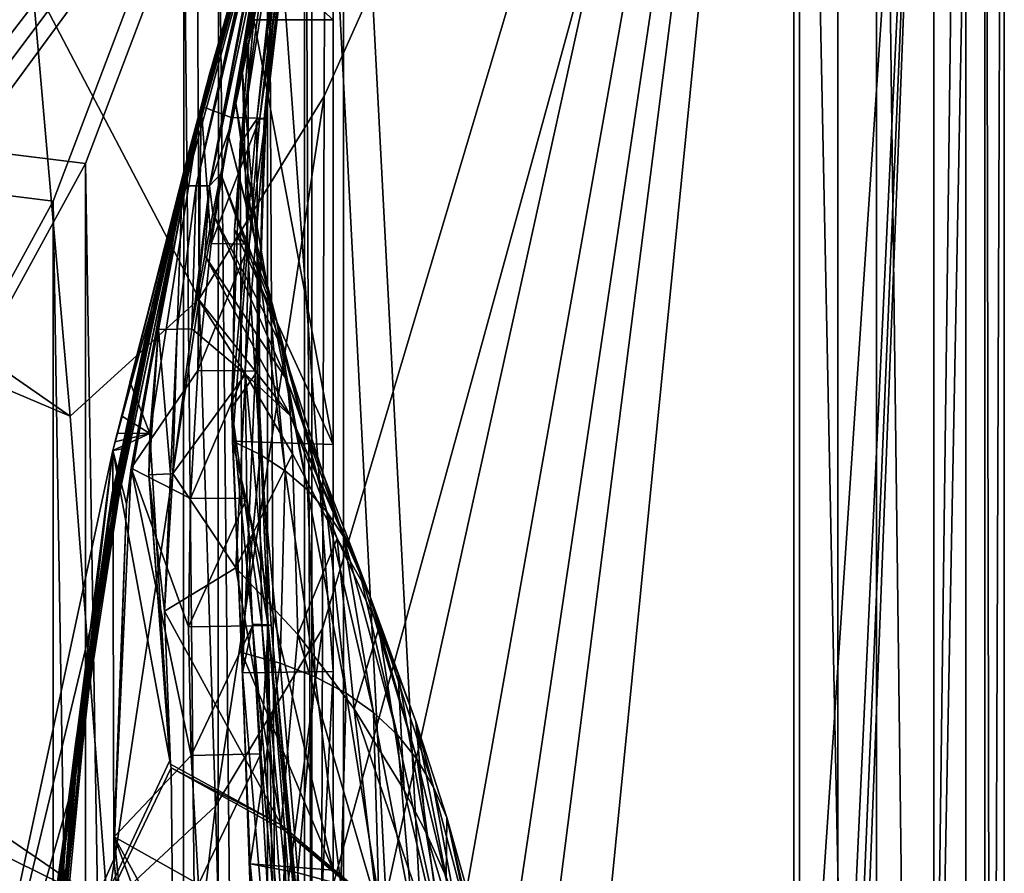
# Model space of a CAD drawing. Header units: metres. Extents: x -1004 to 0, y -808 to 0.
# Tile 120 of 122: x -77 to 0, y -164 to -97. Entities that reach past the tile are written whole.
import ezdxf

# ---------------------------------------------------------------- set-up
doc = ezdxf.new("R2010")
doc.units = ezdxf.units.M

msp = doc.modelspace()

# ---------------------------------------------------------------- linework, layer by layer
at = {"layer": 'top01'}
for points in [[(-5.519217, -35.401562, 163.059708), (-38.838268, -744.103516, 163.059708), (-52.518909, -738.401428, 163.059708)], [(-52.518909, -738.401428, 163.059708), (-52.518909, -65.543846, 163.059708), (-5.519217, -35.401562, 163.059708)], [(-5.519217, -35.401562, 2063.059814), (-52.518909, -65.543846, 2063.059814), (-52.518909, -738.401428, 2063.059814)], [(-38.838268, -744.103516, 2063.059814), (-5.519217, -35.401562, 2063.059814), (-52.518909, -738.401428, 2063.059814)], [(-5.519217, -35.401562, 163.059708), (-35.448151, -746.330383, 163.059708), (-38.838268, -744.103516, 163.059708)], [(-38.838268, -744.103516, 2063.059814), (-35.448151, -746.330383, 2063.059814), (-5.519217, -35.401562, 2063.059814)], [(-33.221333, -749.720459, 163.059708), (-35.448151, -746.330383, 163.059708), (-5.519217, -35.401562, 163.059708)], [(-35.448151, -746.330383, 2063.059814), (-33.221333, -749.720459, 2063.059814), (-5.519217, -35.401562, 2063.059814)], [(-5.519217, -789.40155, 163.059708), (-33.221333, -749.720459, 163.059708), (-5.519217, -35.401562, 163.059708)], [(-5.519217, -35.401562, 2063.059814), (-33.221333, -749.720459, 2063.059814), (-5.519217, -789.40155, 2063.059814)], [(-5.519217, -789.40155, 163.059708), (-5.519217, -35.401562, 163.059708), (-5.519217, -789.40155, 173.920044)], [(-5.519217, -35.401562, 163.059708), (-5.519217, -35.401562, 2063.059814), (-5.519217, -789.40155, 173.920044)], [(-5.519217, -789.40155, 173.920044), (-5.519217, -35.401562, 2063.059814), (-5.519217, -789.40155, 2051.920166)], [(-5.519217, -35.401562, 2063.059814), (-5.519217, -789.40155, 2063.059814), (-5.519217, -789.40155, 2051.920166)], [(-52.518909, -66.081009, 210.95433), (-52.518909, -148.071564, 198.713043), (-56.983158, -86.243744, 207.621323)], [(-52.518909, -738.401428, 163.059708), (-52.518909, -397.134613, 182.490646), (-52.518909, -65.543846, 163.059708)], [(-52.518909, -397.134613, 182.490646), (-52.518909, -313.811188, 184.444244), (-52.518909, -65.543846, 163.059708)], [(-52.518909, -65.543846, 163.059708), (-52.518909, -313.811188, 184.444244), (-52.518909, -230.718582, 189.861099)], [(-52.518909, -230.718582, 189.861099), (-52.518909, -148.071564, 198.713043), (-52.518909, -65.543846, 163.059708)], [(-52.518909, -148.071564, 198.713043), (-52.518909, -66.081009, 210.95433), (-52.518909, -65.543846, 163.059708)], [(-52.518909, -65.543846, 2063.059814), (-52.518909, -97.03968, 2019.916504), (-52.518909, -130.302856, 2024.768555)], [(-52.518909, -130.302856, 2024.768555), (-52.518909, -163.642868, 2029.060913), (-52.518909, -65.543846, 2063.059814)], [(-52.518909, -163.642868, 2029.060913), (-52.518909, -230.515762, 2035.961548), (-52.518909, -65.543846, 2063.059814)], [(-52.518909, -65.543846, 2063.059814), (-52.518909, -230.515762, 2035.961548), (-52.518909, -297.582825, 2040.610718)], [(-52.518909, -297.582825, 2040.610718), (-52.518909, -364.768219, 2043.003296), (-52.518909, -65.543846, 2063.059814)], [(-52.518909, -364.768219, 2043.003296), (-52.518909, -431.996094, 2043.136353), (-52.518909, -65.543846, 2063.059814)], [(-52.518909, -65.543846, 2063.059814), (-52.518909, -431.996094, 2043.136353), (-52.518909, -738.401428, 2063.059814)], [(-69.769958, -130.775925, 619.307129), (-62.850697, -103.808975, 659.694153), (-53.161747, -69.922577, 659.947876)], [(-53.161747, -69.922577, 659.947876), (-63.839542, -107.499344, 619.151855), (-69.769958, -130.775925, 619.307129)], [(-62.859825, -103.839287, 1566.123047), (-69.768158, -130.768585, 1566.303955), (-53.161747, -69.922577, 1607.149292)], [(-53.161747, -69.922577, 1607.149292), (-69.768158, -130.768585, 1566.303955), (-62.594734, -102.840431, 1606.902344)], [(-64.992882, -112.470459, 1452.292236), (-62.851387, -103.808792, 1564.920044), (-53.161747, -69.922577, 1564.920044)], [(-64.992882, -112.470459, 1452.292236), (-53.161747, -69.922577, 1564.920044), (-63.898594, -108.095726, 1339.614502)], [(-63.898594, -108.095726, 1339.614502), (-53.161747, -69.922577, 1564.920044), (-63.076511, -104.808662, 1226.841309)], [(-62.85165, -103.808952, 619.125977), (-63.839542, -107.499344, 619.151855), (-53.161747, -69.922577, 659.947876)], [(-63.076511, -104.808662, 1226.841309), (-53.161747, -69.922577, 1564.920044), (-62.526756, -102.607643, 1113.927246)], [(-62.851387, -103.808792, 1564.920044), (-62.859825, -103.839287, 1566.123047), (-53.161747, -69.922577, 1564.920044)], [(-62.859825, -103.839287, 1566.123047), (-53.161747, -69.922577, 1565.869141), (-53.161747, -69.922577, 1564.920044)], [(-53.161747, -69.922577, 1565.869141), (-62.859825, -103.839287, 1566.123047), (-53.161747, -69.922577, 1607.149292)], [(-53.161747, -69.922577, 618.872253), (-62.85165, -103.808952, 619.125977), (-53.161747, -69.922577, 659.947876)], [(-62.85165, -103.808952, 619.125977), (-53.161747, -69.922577, 618.872253), (-53.161449, -69.922661, 617.920044)], [(-62.851204, -103.809006, 617.920044), (-62.85165, -103.808952, 619.125977), (-53.161449, -69.922661, 617.920044)], [(-62.851204, -103.809006, 617.920044), (-53.161449, -69.922661, 617.920044), (-57.108078, -85.15741, 566.619385)], [(-53.161736, -69.923889, 660.920044), (-53.161747, -69.922577, 659.947876), (-62.850925, -103.808914, 660.920044)], [(-53.161747, -69.922577, 659.947876), (-62.850697, -103.808975, 659.694153), (-62.850925, -103.808914, 660.920044)], [(-62.850925, -103.808914, 660.920044), (-62.515137, -102.478889, 774.292114), (-53.161736, -69.923889, 660.920044)], [(-62.594734, -102.840431, 1606.902344), (-58.475628, -88.032204, 1607.920044), (-53.161747, -69.922577, 1607.149292)], [(-62.526756, -102.607643, 1113.927246), (-53.161747, -69.922577, 1564.920044), (-53.161736, -69.923889, 660.920044)], [(-62.249619, -101.489136, 1000.841492), (-62.526756, -102.607643, 1113.927246), (-53.161736, -69.923889, 660.920044)], [(-62.515137, -102.478889, 774.292114), (-62.245605, -101.447708, 887.614563), (-53.161736, -69.923889, 660.920044)], [(-53.161736, -69.923889, 660.920044), (-62.245605, -101.447708, 887.614563), (-62.249619, -101.489136, 1000.841492)], [(-60.522873, -104.712196, 514.499207), (-62.851204, -103.809006, 617.920044), (-57.108078, -85.15741, 566.619385)], [(-60.522873, -104.712196, 514.499207), (-57.108078, -85.15741, 566.619385), (-56.56575, -85.179947, 515.318665)], [(-60.522873, -104.712196, 514.499207), (-56.56575, -85.179947, 515.318665), (-56.024616, -85.202484, 464.017914)], [(-60.522873, -104.712196, 514.499207), (-56.024616, -85.202484, 464.017914), (-58.279526, -104.758583, 411.083221)], [(-56.424789, -85.303902, 233.352371), (-56.983158, -86.243744, 207.621323), (-59.799843, -106.739868, 204.449615)], [(-56.424789, -85.303902, 233.352371), (-59.799843, -106.739868, 204.449615), (-58.51421, -104.828163, 256.204651)], [(-56.112007, -85.292633, 258.947876), (-58.51421, -104.828163, 256.204651), (-57.914886, -104.80497, 307.768616)], [(-58.51421, -104.828163, 256.204651), (-56.112007, -85.292633, 258.947876), (-56.424789, -85.303902, 233.352371)], [(-58.279526, -104.758583, 411.083221), (-56.024616, -85.202484, 464.017914), (-55.641747, -85.225021, 412.719727)], [(-55.641747, -85.225021, 412.719727), (-55.529358, -85.247559, 361.434235), (-58.279526, -104.758583, 411.083221)], [(-55.529358, -85.247559, 361.434235), (-57.835827, -104.781776, 359.402313), (-58.279526, -104.758583, 411.083221)], [(-55.686543, -85.270096, 310.173065), (-56.112007, -85.292633, 258.947876), (-57.914886, -104.80497, 307.768616)], [(-55.686543, -85.270096, 310.173065), (-57.914886, -104.80497, 307.768616), (-57.835827, -104.781776, 359.402313)], [(-55.529358, -85.247559, 361.434235), (-55.686543, -85.270096, 310.173065), (-57.835827, -104.781776, 359.402313)], [(-56.983158, -86.243744, 207.621323), (-59.636391, -148.182892, 198.698776), (-59.799843, -106.739868, 204.449615)], [(-52.518909, -148.071564, 198.713043), (-59.636391, -148.182892, 198.698776), (-56.983158, -86.243744, 207.621323)], [(-64.353668, -110.061523, 1607.925659), (-63.259457, -110.053024, 1713.19873), (-58.323982, -88.00943, 1660.126465)], [(-62.848122, -103.809669, 1607.920044), (-64.353668, -110.061523, 1607.925659), (-58.323982, -88.00943, 1660.126465)], [(-63.259457, -110.053024, 1713.19873), (-62.202667, -110.045837, 1814.920044), (-58.020683, -87.96389, 1764.539551)], [(-58.020683, -87.96389, 1764.539551), (-58.172333, -87.986664, 1712.333008), (-63.259457, -110.053024, 1713.19873)], [(-63.259457, -110.053024, 1713.19873), (-58.172333, -87.986664, 1712.333008), (-58.323982, -88.00943, 1660.126465)], [(-58.323982, -88.00943, 1660.126465), (-58.475628, -88.032204, 1607.920044), (-62.848122, -103.809669, 1607.920044)], [(-62.848122, -103.809669, 1607.920044), (-58.475628, -88.032204, 1607.920044), (-62.594734, -102.840431, 1606.902344)], [(-62.202667, -110.045837, 1814.920044), (-57.868942, -87.918777, 1814.920044), (-58.020683, -87.96389, 1764.539551)], [(-57.868942, -87.918777, 1814.920044), (-62.202667, -110.045837, 1814.920044), (-58.425846, -92.158539, 1917.032715)], [(-58.425846, -92.158539, 1917.032715), (-62.202667, -110.045837, 1814.920044), (-60.573242, -105.368233, 1918.047607)], [(-60.140682, -103.610237, 1942.178223), (-58.425846, -92.158539, 1917.032715), (-60.573242, -105.368233, 1918.047607)], [(-58.425846, -92.158539, 1917.032715), (-60.140682, -103.610237, 1942.178223), (-59.623039, -101.195557, 1968.070801)], [(-59.154694, -99.005325, 1993.984253), (-58.425846, -92.158539, 1917.032715), (-59.623039, -101.195557, 1968.070801)], [(-58.73613, -97.03981, 2019.916504), (-58.007488, -92.089058, 2019.145508), (-59.154694, -99.005325, 1993.984253)], [(-58.007488, -92.089058, 2019.145508), (-58.425846, -92.158539, 1917.032715), (-59.154694, -99.005325, 1993.984253)], [(-52.518909, -97.03968, 2019.916504), (-58.007488, -92.089058, 2019.145508), (-58.73613, -97.03981, 2019.916504)], [(-60.259281, -113.503784, 2022.389526), (-58.73613, -97.03981, 2019.916504), (-59.154694, -99.005325, 1993.984253)], [(-52.518909, -130.302856, 2024.768555), (-58.73613, -97.03981, 2019.916504), (-60.259281, -113.503784, 2022.389526)], [(-52.518909, -130.302856, 2024.768555), (-52.518909, -97.03968, 2019.916504), (-58.73613, -97.03981, 2019.916504)], [(-59.234028, -114.907578, 1996.415771), (-60.259281, -113.503784, 2022.389526), (-59.154694, -99.005325, 1993.984253)], [(-59.154694, -99.005325, 1993.984253), (-59.623039, -101.195557, 1968.070801), (-59.234028, -114.907578, 1996.415771)], [(-62.515137, -102.478889, 774.292114), (-69.822411, -134.113083, 887.675659), (-62.245605, -101.447708, 887.614563)], [(-69.822411, -134.113083, 887.675659), (-69.803375, -134.196777, 1000.864014), (-62.245605, -101.447708, 887.614563)], [(-62.245605, -101.447708, 887.614563), (-69.803375, -134.196777, 1000.864014), (-62.249619, -101.489136, 1000.841492)], [(-62.249619, -101.489136, 1000.841492), (-69.803375, -134.196777, 1000.864014), (-66.698395, -119.432922, 1113.927246)], [(-62.249619, -101.489136, 1000.841492), (-66.698395, -119.432922, 1113.927246), (-62.526756, -102.607643, 1113.927246)], [(-59.623039, -101.195557, 1968.070801), (-60.140682, -103.610237, 1942.178223), (-58.34729, -116.536667, 1970.436768)], [(-59.623039, -101.195557, 1968.070801), (-58.34729, -116.536667, 1970.436768), (-59.234028, -114.907578, 1996.415771)], [(-69.044899, -130.764908, 660.94458), (-70.137505, -136.174759, 774.361389), (-62.515137, -102.478889, 774.292114)], [(-62.515137, -102.478889, 774.292114), (-70.137505, -136.174759, 774.361389), (-69.822411, -134.113083, 887.675659)], [(-62.850925, -103.808914, 660.920044), (-69.044899, -130.764908, 660.94458), (-62.515137, -102.478889, 774.292114)], [(-69.768158, -130.768585, 1566.303955), (-62.855591, -103.807701, 1606.895508), (-62.594734, -102.840431, 1606.902344)], [(-67.321404, -122.72876, 1226.853516), (-63.076511, -104.808662, 1226.841309), (-62.526756, -102.607643, 1113.927246)], [(-66.698395, -119.432922, 1113.927246), (-67.321404, -122.72876, 1226.853516), (-62.526756, -102.607643, 1113.927246)], [(-62.855591, -103.807701, 1606.895508), (-62.848122, -103.809669, 1607.920044), (-62.594734, -102.840431, 1606.902344)], [(-71.296196, -143.835297, 1564.866455), (-62.859825, -103.839287, 1566.123047), (-62.851387, -103.808792, 1564.920044)], [(-71.296196, -143.835297, 1564.866455), (-62.851387, -103.808792, 1564.920044), (-64.992882, -112.470459, 1452.292236)], [(-71.265968, -143.612976, 1566.343262), (-62.859825, -103.839287, 1566.123047), (-71.296196, -143.835297, 1564.866455)], [(-71.265968, -143.612976, 1566.343262), (-69.768158, -130.768585, 1566.303955), (-62.859825, -103.839287, 1566.123047)], [(-69.768143, -130.768509, 659.513062), (-62.850697, -103.808975, 659.694153), (-69.769958, -130.775925, 619.307129)], [(-62.855591, -103.807701, 1606.895508), (-69.768158, -130.768585, 1566.303955), (-69.768143, -130.768509, 1606.714478)], [(-62.850697, -103.808975, 659.694153), (-69.768143, -130.768509, 659.513062), (-69.022018, -130.650208, 659.532593)], [(-62.850925, -103.808914, 660.920044), (-62.850697, -103.808975, 659.694153), (-69.044899, -130.764908, 660.94458)], [(-62.850697, -103.808975, 659.694153), (-69.022018, -130.650208, 659.532593), (-69.044899, -130.764908, 660.94458)], [(-62.855591, -103.807701, 1606.895508), (-68.436897, -125.362938, 1606.74939), (-66.867546, -129.449722, 1606.790405)], [(-63.839542, -107.499344, 619.151855), (-62.851204, -103.809006, 617.920044), (-68.330841, -132.169846, 617.859741)], [(-68.330841, -132.169846, 617.859741), (-62.851204, -103.809006, 617.920044), (-63.119667, -124.518196, 513.725769)], [(-62.855591, -103.807701, 1606.895508), (-66.867546, -129.449722, 1606.790405), (-66.191788, -121.304115, 1607.961548)], [(-62.855591, -103.807701, 1606.895508), (-66.191788, -121.304115, 1607.961548), (-64.353668, -110.061523, 1607.925659)], [(-62.848122, -103.809669, 1607.920044), (-62.855591, -103.807701, 1606.895508), (-64.353668, -110.061523, 1607.925659)], [(-63.839542, -107.499344, 619.151855), (-62.85165, -103.808952, 619.125977), (-62.851204, -103.809006, 617.920044)], [(-63.119667, -124.518196, 513.725769), (-62.851204, -103.809006, 617.920044), (-62.066605, -114.570969, 514.106262)], [(-62.851204, -103.809006, 617.920044), (-60.522873, -104.712196, 514.499207), (-62.066605, -114.570969, 514.106262)], [(-60.140682, -103.610237, 1942.178223), (-60.705067, -106.249123, 1916.308472), (-57.598953, -118.3908, 1944.456543)], [(-60.705067, -106.249123, 1916.308472), (-60.140682, -103.610237, 1942.178223), (-60.573242, -105.368233, 1918.047607)], [(-60.140682, -103.610237, 1942.178223), (-57.598953, -118.3908, 1944.456543), (-58.34729, -116.536667, 1970.436768)], [(-62.066605, -114.570969, 514.106262), (-60.522873, -104.712196, 514.499207), (-58.279526, -104.758583, 411.083221)], [(-58.279526, -104.758583, 411.083221), (-59.08934, -114.616798, 410.29837), (-62.066605, -114.570969, 514.106262)], [(-58.459877, -124.56852, 305.498657), (-59.424904, -124.543358, 409.538544), (-57.835827, -104.781776, 359.402313)], [(-57.835827, -104.781776, 359.402313), (-59.424904, -124.543358, 409.538544), (-59.08934, -114.616798, 410.29837)], [(-58.279526, -104.758583, 411.083221), (-57.835827, -104.781776, 359.402313), (-59.08934, -114.616798, 410.29837)], [(-57.914886, -104.80497, 307.768616), (-58.459877, -124.56852, 305.498657), (-57.835827, -104.781776, 359.402313)], [(-68.257385, -127.650375, 1339.64624), (-63.076511, -104.808662, 1226.841309), (-67.321404, -122.72876, 1226.853516)], [(-68.257385, -127.650375, 1339.64624), (-63.898594, -108.095726, 1339.614502), (-63.076511, -104.808662, 1226.841309)], [(-62.202667, -110.045837, 1814.920044), (-61.309807, -109.111969, 1890.463501), (-60.573242, -105.368233, 1918.047607)], [(-60.573242, -105.368233, 1918.047607), (-61.309807, -109.111969, 1890.463501), (-60.705067, -106.249123, 1916.308472)], [(-59.799843, -106.739868, 204.449615), (-60.482735, -127.445221, 201.465973), (-58.51421, -104.828163, 256.204651)], [(-58.51421, -104.828163, 256.204651), (-60.482735, -127.445221, 201.465973), (-58.459877, -124.56852, 305.498657)], [(-57.914886, -104.80497, 307.768616), (-58.51421, -104.828163, 256.204651), (-58.459877, -124.56852, 305.498657)], [(-60.705067, -106.249123, 1916.308472), (-61.309807, -109.111969, 1890.463501), (-56.986176, -120.469749, 1918.47937)], [(-60.705067, -106.249123, 1916.308472), (-56.986176, -120.469749, 1918.47937), (-57.598953, -118.3908, 1944.456543)], [(-59.636391, -148.182892, 198.698776), (-60.482735, -127.445221, 201.465973), (-59.799843, -106.739868, 204.449615)], [(-69.769958, -130.775925, 619.307129), (-63.839542, -107.499344, 619.151855), (-68.709564, -134.949615, 619.279358)], [(-68.709564, -134.949615, 619.279358), (-63.839542, -107.499344, 619.151855), (-68.330841, -132.169846, 617.859741)], [(-69.506157, -134.200165, 1452.327759), (-63.898594, -108.095726, 1339.614502), (-68.257385, -127.650375, 1339.64624)], [(-69.506157, -134.200165, 1452.327759), (-64.992882, -112.470459, 1452.292236), (-63.898594, -108.095726, 1339.614502)], [(-62.202667, -110.045837, 1814.920044), (-61.941341, -112.198586, 1864.644897), (-61.309807, -109.111969, 1890.463501)], [(-61.309807, -109.111969, 1890.463501), (-61.941341, -112.198586, 1864.644897), (-56.504005, -122.773277, 1892.509155)], [(-61.309807, -109.111969, 1890.463501), (-56.504005, -122.773277, 1892.509155), (-56.986176, -120.469749, 1918.47937)], [(-66.191788, -121.304115, 1607.961548), (-64.745567, -121.27903, 1713.610474), (-64.353668, -110.061523, 1607.925659)], [(-64.745567, -121.27903, 1713.610474), (-63.259457, -110.053024, 1713.19873), (-64.353668, -110.061523, 1607.925659)], [(-63.593925, -121.257797, 1797.741211), (-63.259457, -110.053024, 1713.19873), (-64.745567, -121.27903, 1713.610474)], [(-63.176865, -118.784576, 1814.920166), (-62.202667, -110.045837, 1814.920044), (-63.593925, -121.257797, 1797.741211)], [(-62.202667, -110.045837, 1814.920044), (-63.259457, -110.053024, 1713.19873), (-63.593925, -121.257797, 1797.741211)], [(-63.176865, -118.784576, 1814.920166), (-62.583355, -115.508812, 1838.854248), (-62.202667, -110.045837, 1814.920044)], [(-62.583355, -115.508812, 1838.854248), (-61.941341, -112.198586, 1864.644897), (-62.202667, -110.045837, 1814.920044)], [(-69.506157, -134.200165, 1452.327759), (-71.296196, -143.835297, 1564.866455), (-64.992882, -112.470459, 1452.292236)], [(-61.941341, -112.198586, 1864.644897), (-62.583355, -115.508812, 1838.854248), (-56.139206, -125.301193, 1866.549561)], [(-61.941341, -112.198586, 1864.644897), (-56.139206, -125.301193, 1866.549561), (-56.504005, -122.773277, 1892.509155)], [(-60.415829, -130.046631, 2024.733398), (-60.259281, -113.503784, 2022.389526), (-59.234028, -114.907578, 1996.415771)], [(-60.415829, -130.046631, 2024.733398), (-52.518909, -130.302856, 2024.768555), (-60.259281, -113.503784, 2022.389526)], [(-59.08934, -114.616798, 410.29837), (-63.119667, -124.518196, 513.725769), (-62.066605, -114.570969, 514.106262)], [(-59.424904, -124.543358, 409.538544), (-63.119667, -124.518196, 513.725769), (-59.08934, -114.616798, 410.29837)], [(-62.583355, -115.508812, 1838.854248), (-63.176865, -118.784576, 1814.920166), (-55.877007, -128.053329, 1840.604492)], [(-62.583355, -115.508812, 1838.854248), (-55.877007, -128.053329, 1840.604492), (-56.139206, -125.301193, 1866.549561)], [(-58.234623, -131.091965, 1998.718994), (-60.415829, -130.046631, 2024.733398), (-59.234028, -114.907578, 1996.415771)], [(-59.234028, -114.907578, 1996.415771), (-58.34729, -116.536667, 1970.436768), (-58.234623, -131.091965, 1998.718994)], [(-58.34729, -116.536667, 1970.436768), (-56.274879, -132.361847, 1972.676636), (-58.234623, -131.091965, 1998.718994)], [(-58.34729, -116.536667, 1970.436768), (-57.598953, -118.3908, 1944.456543), (-56.274879, -132.361847, 1972.676636)], [(-57.598953, -118.3908, 1944.456543), (-54.536617, -133.856033, 1946.612671), (-56.274879, -132.361847, 1972.676636)], [(-57.598953, -118.3908, 1944.456543), (-56.986176, -120.469749, 1918.47937), (-54.536617, -133.856033, 1946.612671)], [(-66.698395, -119.432922, 1113.927246), (-70.079559, -136.434616, 1113.927246), (-70.649986, -140.837204, 1226.865601)], [(-66.698395, -119.432922, 1113.927246), (-70.649986, -140.837204, 1226.865601), (-67.321404, -122.72876, 1226.853516)], [(-69.803375, -134.196777, 1000.864014), (-70.079559, -136.434616, 1113.927246), (-66.698395, -119.432922, 1113.927246)], [(-63.176865, -118.784576, 1814.920166), (-63.593925, -121.257797, 1797.741211), (-59.396198, -124.801277, 1813.895874)], [(-63.176865, -118.784576, 1814.920166), (-59.396198, -124.801277, 1813.895874), (-55.877007, -128.053329, 1840.604492)], [(-56.986176, -120.469749, 1918.47937), (-53.017296, -135.57431, 1920.532959), (-54.536617, -133.856033, 1946.612671)], [(-56.986176, -120.469749, 1918.47937), (-56.504005, -122.773277, 1892.509155), (-53.017296, -135.57431, 1920.532959)], [(-66.955078, -132.667831, 1608.031128), (-65.271233, -132.593384, 1714.006226), (-66.191788, -121.304115, 1607.961548)], [(-66.867546, -129.449722, 1606.790405), (-66.955078, -132.667831, 1608.031128), (-66.191788, -121.304115, 1607.961548)], [(-65.271233, -132.593384, 1714.006226), (-64.745567, -121.27903, 1713.610474), (-66.191788, -121.304115, 1607.961548)], [(-65.071289, -132.582565, 1726.589966), (-64.745567, -121.27903, 1713.610474), (-65.271233, -132.593384, 1714.006226)], [(-63.593925, -121.257797, 1797.741211), (-65.071289, -132.582565, 1726.589966), (-59.396198, -124.801277, 1813.895874)], [(-65.071289, -132.582565, 1726.589966), (-63.593925, -121.257797, 1797.741211), (-64.745567, -121.27903, 1713.610474)], [(-71.514084, -147.411484, 1339.677979), (-68.257385, -127.650375, 1339.64624), (-67.321404, -122.72876, 1226.853516)], [(-70.649986, -140.837204, 1226.865601), (-71.514084, -147.411484, 1339.677979), (-67.321404, -122.72876, 1226.853516)], [(-56.504005, -122.773277, 1892.509155), (-51.712444, -137.516464, 1894.443481), (-53.017296, -135.57431, 1920.532959)], [(-56.504005, -122.773277, 1892.509155), (-56.139206, -125.301193, 1866.549561), (-51.712444, -137.516464, 1894.443481)], [(-63.687737, -134.526901, 513.358704), (-68.330841, -132.169846, 617.859741), (-63.119667, -124.518196, 513.725769)], [(-59.396198, -124.801277, 1813.895874), (-65.071289, -132.582565, 1726.589966), (-60.135853, -139.95018, 1710.803101)], [(-63.119667, -124.518196, 513.725769), (-59.424904, -124.543358, 409.538544), (-63.687737, -134.526901, 513.358704)], [(-63.687737, -134.526901, 513.358704), (-59.424904, -124.543358, 409.538544), (-59.293072, -134.512482, 408.80545)], [(-60.482735, -127.445221, 201.465973), (-58.103371, -144.408691, 251.200668), (-58.459877, -124.56852, 305.498657)], [(-59.396198, -124.801277, 1813.895874), (-60.135853, -139.95018, 1710.803101), (-55.704624, -131.02951, 1814.677612)], [(-59.293072, -134.512482, 408.80545), (-59.424904, -124.543358, 409.538544), (-57.62244, -144.476105, 355.697174)], [(-59.424904, -124.543358, 409.538544), (-58.459877, -124.56852, 305.498657), (-57.62244, -144.476105, 355.697174)], [(-55.877007, -128.053329, 1840.604492), (-59.396198, -124.801277, 1813.895874), (-55.704624, -131.02951, 1814.677612)], [(-57.62244, -144.476105, 355.697174), (-58.459877, -124.56852, 305.498657), (-57.375252, -144.442398, 303.383575)], [(-58.459877, -124.56852, 305.498657), (-57.617783, -144.425537, 277.273163), (-57.375252, -144.442398, 303.383575)], [(-58.459877, -124.56852, 305.498657), (-58.103371, -144.408691, 251.200668), (-57.617783, -144.425537, 277.273163)], [(-68.436897, -125.362938, 1606.74939), (-69.105782, -128.064896, 1606.731812), (-66.867546, -129.449722, 1606.790405)], [(-56.139206, -125.301193, 1866.549561), (-50.609962, -139.682297, 1868.349976), (-51.712444, -137.516464, 1894.443481)], [(-56.139206, -125.301193, 1866.549561), (-55.877007, -128.053329, 1840.604492), (-50.609962, -139.682297, 1868.349976)], [(-72.671608, -156.160614, 1452.363159), (-68.257385, -127.650375, 1339.64624), (-71.514084, -147.411484, 1339.677979)], [(-72.671608, -156.160614, 1452.363159), (-69.506157, -134.200165, 1452.327759), (-68.257385, -127.650375, 1339.64624)], [(-58.103371, -144.408691, 251.200668), (-60.482735, -127.445221, 201.465973), (-58.831123, -144.39183, 225.171326)], [(-60.482735, -127.445221, 201.465973), (-59.636391, -148.182892, 198.698776), (-58.831123, -144.39183, 225.171326)], [(-66.867546, -129.449722, 1606.790405), (-69.105782, -128.064896, 1606.731812), (-69.437775, -129.416489, 1606.723145)], [(-55.877007, -128.053329, 1840.604492), (-49.69632, -142.071625, 1842.258301), (-50.609962, -139.682297, 1868.349976)], [(-49.69632, -142.071625, 1842.258301), (-55.877007, -128.053329, 1840.604492), (-52.208729, -137.676758, 1815.437378)], [(-55.877007, -128.053329, 1840.604492), (-55.704624, -131.02951, 1814.677612), (-52.208729, -137.676758, 1815.437378)], [(-65.315926, -155.040833, 1606.830566), (-66.867546, -129.449722, 1606.790405), (-69.768143, -130.768509, 1606.714478)], [(-69.768143, -130.768509, 1606.714478), (-66.867546, -129.449722, 1606.790405), (-69.603165, -130.092453, 1606.718872)], [(-66.867546, -129.449722, 1606.790405), (-69.437775, -129.416489, 1606.723145), (-69.603165, -130.092453, 1606.718872)], [(-66.867546, -129.449722, 1606.790405), (-65.315926, -155.040833, 1606.830566), (-66.955078, -132.667831, 1608.031128)], [(-59.704567, -146.590912, 2026.936768), (-60.415829, -130.046631, 2024.733398), (-58.234623, -131.091965, 1998.718994)], [(-59.704567, -146.590912, 2026.936768), (-52.518909, -163.642868, 2029.060913), (-60.415829, -130.046631, 2024.733398)], [(-52.518909, -163.642868, 2029.060913), (-52.518909, -130.302856, 2024.768555), (-60.415829, -130.046631, 2024.733398)], [(-83.119179, -192.971008, 659.163452), (-69.768143, -130.768509, 659.513062), (-83.120438, -192.977798, 619.656738)], [(-83.120438, -192.977798, 619.656738), (-69.768143, -130.768509, 659.513062), (-69.769958, -130.775925, 619.307129)], [(-83.120438, -192.977798, 619.656738), (-69.769958, -130.775925, 619.307129), (-69.702896, -162.811096, 619.305359)], [(-69.768158, -130.768585, 1566.303955), (-83.119186, -192.971069, 1566.653564), (-69.768143, -130.768509, 1606.714478)], [(-69.768143, -130.768509, 1606.714478), (-83.119186, -192.971069, 1566.653564), (-83.119179, -192.971008, 1606.364868)], [(-83.119186, -192.971069, 1566.653564), (-69.768158, -130.768585, 1566.303955), (-71.265968, -143.612976, 1566.343262)], [(-69.768143, -130.768509, 659.513062), (-83.119179, -192.971008, 659.163452), (-73.207283, -158.112686, 659.422974)], [(-83.119179, -192.971008, 1606.364868), (-65.315926, -155.040833, 1606.830566), (-69.768143, -130.768509, 1606.714478)], [(-69.044899, -130.764908, 660.94458), (-69.022018, -130.650208, 659.532593), (-73.209076, -158.108261, 661.018005)], [(-69.022018, -130.650208, 659.532593), (-73.207283, -158.112686, 659.422974), (-73.209076, -158.108261, 661.018005)], [(-69.044899, -130.764908, 660.94458), (-73.209076, -158.108261, 661.018005), (-70.137505, -136.174759, 774.361389)], [(-69.768143, -130.768509, 659.513062), (-73.207283, -158.112686, 659.422974), (-69.022018, -130.650208, 659.532593)], [(-69.702896, -162.811096, 619.305359), (-69.769958, -130.775925, 619.307129), (-68.709564, -134.949615, 619.279358)], [(-55.704624, -131.02951, 1814.677612), (-60.135853, -139.95018, 1710.803101), (-55.292229, -145.171112, 1711.220215)], [(-56.673363, -147.430542, 2000.883057), (-59.704567, -146.590912, 2026.936768), (-58.234623, -131.091965, 1998.718994)], [(-58.234623, -131.091965, 1998.718994), (-56.274879, -132.361847, 1972.676636), (-56.673363, -147.430542, 2000.883057)], [(-52.208729, -137.676758, 1815.437378), (-55.704624, -131.02951, 1814.677612), (-55.292229, -145.171112, 1711.220215)], [(-68.709564, -134.949615, 619.279358), (-68.330841, -132.169846, 617.859741), (-69.658592, -161.021835, 617.679321)], [(-69.658592, -161.021835, 617.679321), (-68.330841, -132.169846, 617.859741), (-63.637177, -154.651184, 512.664856)], [(-63.637177, -154.651184, 512.664856), (-68.330841, -132.169846, 617.859741), (-63.84584, -144.577255, 513.005127)], [(-68.330841, -132.169846, 617.859741), (-63.687737, -134.526901, 513.358704), (-63.84584, -144.577255, 513.005127)], [(-56.274879, -132.361847, 1972.676636), (-53.940716, -148.492645, 1974.780518), (-56.673363, -147.430542, 2000.883057)], [(-56.274879, -132.361847, 1972.676636), (-54.536617, -133.856033, 1946.612671), (-53.940716, -148.492645, 1974.780518)], [(-65.717636, -143.36113, 1667.31543), (-65.271233, -132.593384, 1714.006226), (-66.955078, -132.667831, 1608.031128)], [(-65.246468, -155.328033, 1608.268555), (-65.717636, -143.36113, 1667.31543), (-66.955078, -132.667831, 1608.031128)], [(-65.315926, -155.040833, 1606.830566), (-65.246468, -155.328033, 1608.268555), (-66.955078, -132.667831, 1608.031128)], [(-65.071289, -132.582565, 1726.589966), (-65.717636, -143.36113, 1667.31543), (-60.135853, -139.95018, 1710.803101)], [(-65.717636, -143.36113, 1667.31543), (-65.071289, -132.582565, 1726.589966), (-65.271233, -132.593384, 1714.006226)], [(-54.536617, -133.856033, 1946.612671), (-51.506779, -149.776993, 1948.636963), (-53.940716, -148.492645, 1974.780518)], [(-54.536617, -133.856033, 1946.612671), (-53.017296, -135.57431, 1920.532959), (-51.506779, -149.776993, 1948.636963)], [(-70.137505, -136.174759, 774.361389), (-74.494354, -167.3414, 887.736755), (-69.822411, -134.113083, 887.675659)], [(-69.822411, -134.113083, 887.675659), (-74.494354, -167.3414, 887.736755), (-74.42691, -167.462708, 1000.886475)], [(-69.803375, -134.196777, 1000.864014), (-69.822411, -134.113083, 887.675659), (-74.42691, -167.462708, 1000.886475)], [(-69.803375, -134.196777, 1000.864014), (-74.42691, -167.462708, 1000.886475), (-72.660721, -153.576004, 1113.927246)], [(-71.296196, -143.835297, 1564.866455), (-69.506157, -134.200165, 1452.327759), (-72.671608, -156.160614, 1452.363159)], [(-70.079559, -136.434616, 1113.927246), (-69.803375, -134.196777, 1000.864014), (-72.660721, -153.576004, 1113.927246)], [(-63.84584, -144.577255, 513.005127), (-63.687737, -134.526901, 513.358704), (-59.293072, -134.512482, 408.80545)], [(-63.84584, -144.577255, 513.005127), (-59.293072, -134.512482, 408.80545), (-58.849606, -144.509827, 408.099304)], [(-59.293072, -134.512482, 408.80545), (-57.62244, -144.476105, 355.697174), (-58.849606, -144.509827, 408.099304)], [(-69.702896, -162.811096, 619.305359), (-68.709564, -134.949615, 619.279358), (-69.658592, -161.021835, 617.679321)], [(-53.017296, -135.57431, 1920.532959), (-49.369339, -151.283371, 1922.460327), (-51.506779, -149.776993, 1948.636963)], [(-53.017296, -135.57431, 1920.532959), (-51.712444, -137.516464, 1894.443481), (-49.369339, -151.283371, 1922.460327)], [(-73.209076, -158.108261, 661.018005), (-74.640083, -170.442398, 774.430603), (-70.137505, -136.174759, 774.361389)], [(-70.137505, -136.174759, 774.361389), (-74.640083, -170.442398, 774.430603), (-74.494354, -167.3414, 887.736755)], [(-70.079559, -136.434616, 1113.927246), (-73.051903, -159.086258, 1226.877686), (-70.649986, -140.837204, 1226.865601)], [(-70.079559, -136.434616, 1113.927246), (-72.660721, -153.576004, 1113.927246), (-73.051903, -159.086258, 1226.877686)], [(-52.208729, -137.676758, 1815.437378), (-55.292229, -145.171112, 1711.220215), (-50.880234, -151.002762, 1711.625244)], [(-49.69632, -142.071625, 1842.258301), (-52.208729, -137.676758, 1815.437378), (-48.959801, -144.684265, 1816.174194)], [(-48.959801, -144.684265, 1816.174194), (-52.208729, -137.676758, 1815.437378), (-50.880234, -151.002762, 1711.625244)], [(-51.712444, -137.516464, 1894.443481), (-47.524391, -153.011597, 1896.258423), (-49.369339, -151.283371, 1922.460327)], [(-51.712444, -137.516464, 1894.443481), (-50.609962, -139.682297, 1868.349976), (-47.524391, -153.011597, 1896.258423)], [(-60.135853, -139.95018, 1710.803101), (-65.717636, -143.36113, 1667.31543), (-56.600075, -160.086212, 1608.599243)], [(-60.135853, -139.95018, 1710.803101), (-56.600075, -160.086212, 1608.599243), (-55.292229, -145.171112, 1711.220215)], [(-50.609962, -139.682297, 1868.349976), (-45.960949, -154.961456, 1870.038818), (-47.524391, -153.011597, 1896.258423)], [(-50.609962, -139.682297, 1868.349976), (-49.69632, -142.071625, 1842.258301), (-45.960949, -154.961456, 1870.038818)], [(-70.649986, -140.837204, 1226.865601), (-73.051903, -159.086258, 1226.877686), (-73.657379, -167.315125, 1339.709717)], [(-71.514084, -147.411484, 1339.677979), (-70.649986, -140.837204, 1226.865601), (-73.657379, -167.315125, 1339.709717)], [(-49.69632, -142.071625, 1842.258301), (-44.666687, -157.132767, 1843.809082), (-45.960949, -154.961456, 1870.038818)], [(-47.449951, -148.303101, 1816.533691), (-46.048119, -151.988403, 1816.887207), (-49.69632, -142.071625, 1842.258301)], [(-46.048119, -151.988403, 1816.887207), (-44.666687, -157.132767, 1843.809082), (-49.69632, -142.071625, 1842.258301)], [(-47.449951, -148.303101, 1816.533691), (-49.69632, -142.071625, 1842.258301), (-48.959801, -144.684265, 1816.174194)], [(-75.284424, -184.567337, 1566.448486), (-83.119186, -192.971069, 1566.653564), (-71.265968, -143.612976, 1566.343262)], [(-75.284424, -184.567337, 1566.448486), (-71.265968, -143.612976, 1566.343262), (-75.273209, -184.565155, 1564.705811)], [(-75.273209, -184.565155, 1564.705811), (-71.265968, -143.612976, 1566.343262), (-71.296196, -143.835297, 1564.866455)], [(-75.273209, -184.565155, 1564.705811), (-71.296196, -143.835297, 1564.866455), (-72.671608, -156.160614, 1452.363159)], [(-65.717636, -143.36113, 1667.31543), (-65.246468, -155.328033, 1608.268555), (-56.600075, -160.086212, 1608.599243)], [(-63.637177, -154.651184, 512.664856), (-63.84584, -144.577255, 513.005127), (-58.849606, -144.509827, 408.099304)], [(-58.849606, -144.509827, 408.099304), (-58.183186, -154.525223, 407.419708), (-63.637177, -154.651184, 512.664856)], [(-58.831123, -144.39183, 225.171326), (-59.636391, -148.182892, 198.698776), (-56.605808, -184.07489, 220.639313)], [(-57.62244, -144.476105, 355.697174), (-58.183186, -154.525223, 407.419708), (-58.849606, -144.509827, 408.099304)], [(-56.605808, -184.07489, 220.639313), (-55.330883, -184.142426, 246.909286), (-58.831123, -144.39183, 225.171326)], [(-55.330883, -184.142426, 246.909286), (-58.103371, -144.408691, 251.200668), (-58.831123, -144.39183, 225.171326)], [(-58.183186, -154.525223, 407.419708), (-57.62244, -144.476105, 355.697174), (-57.292171, -164.545456, 406.766693)], [(-58.103371, -144.408691, 251.200668), (-54.39492, -184.209961, 273.239655), (-57.617783, -144.425537, 277.273163)], [(-55.330883, -184.142426, 246.909286), (-54.39492, -184.209961, 273.239655), (-58.103371, -144.408691, 251.200668)], [(-53.632545, -184.412582, 352.519806), (-57.62244, -144.476105, 355.697174), (-57.375252, -144.442398, 303.383575)], [(-57.62244, -144.476105, 355.697174), (-53.632545, -184.412582, 352.519806), (-57.292171, -164.545456, 406.766693)], [(-57.375252, -144.442398, 303.383575), (-57.617783, -144.425537, 277.273163), (-53.799156, -184.277512, 299.623077)], [(-57.617783, -144.425537, 277.273163), (-54.39492, -184.209961, 273.239655), (-53.799156, -184.277512, 299.623077)], [(-53.799156, -184.277512, 299.623077), (-53.632545, -184.412582, 352.519806), (-57.375252, -144.442398, 303.383575)], [(-50.880234, -151.002762, 1711.625244), (-46.9795, -157.363968, 1712.017822), (-48.959801, -144.684265, 1816.174194)], [(-46.9795, -157.363968, 1712.017822), (-47.449951, -148.303101, 1816.533691), (-48.959801, -144.684265, 1816.174194)], [(-55.292229, -145.171112, 1711.220215), (-56.600075, -160.086212, 1608.599243), (-49.095173, -166.45314, 1608.90271)], [(-55.292229, -145.171112, 1711.220215), (-49.095173, -166.45314, 1608.90271), (-50.880234, -151.002762, 1711.625244)], [(-59.017948, -163.148102, 2029.001343), (-59.704567, -146.590912, 2026.936768), (-56.673363, -147.430542, 2000.883057)], [(-52.518909, -163.642868, 2029.060913), (-59.704567, -146.590912, 2026.936768), (-59.017948, -163.148102, 2029.001343)], [(-74.47686, -178.266556, 1452.39856), (-72.671608, -156.160614, 1452.363159), (-71.514084, -147.411484, 1339.677979)], [(-74.47686, -178.266556, 1452.39856), (-71.514084, -147.411484, 1339.677979), (-73.657379, -167.315125, 1339.709717)], [(-55.289398, -163.840256, 2002.90979), (-59.017948, -163.148102, 2029.001343), (-56.673363, -147.430542, 2000.883057)], [(-56.673363, -147.430542, 2000.883057), (-53.940716, -148.492645, 1974.780518), (-55.289398, -163.840256, 2002.90979)], [(-59.636391, -148.182892, 198.698776), (-52.518909, -148.071564, 198.713043), (-56.693977, -230.627045, 189.868988)], [(-59.636391, -148.182892, 198.698776), (-56.693977, -230.627045, 189.868988), (-56.605808, -184.07489, 220.639313)], [(-52.518909, -148.071564, 198.713043), (-52.518909, -230.718582, 189.861099), (-56.693977, -230.627045, 189.868988)], [(-53.940716, -148.492645, 1974.780518), (-51.930637, -164.751465, 1976.749756), (-55.289398, -163.840256, 2002.90979)], [(-51.506779, -149.776993, 1948.636963), (-51.930637, -164.751465, 1976.749756), (-53.940716, -148.492645, 1974.780518)], [(-46.9795, -157.363968, 1712.017822), (-45.246719, -160.714996, 1712.209229), (-47.449951, -148.303101, 1816.533691)], [(-45.246719, -160.714996, 1712.209229), (-46.048119, -151.988403, 1816.887207), (-47.449951, -148.303101, 1816.533691)], [(-48.941982, -165.881516, 1950.531006), (-51.930637, -164.751465, 1976.749756), (-51.506779, -149.776993, 1948.636963)], [(-49.369339, -151.283371, 1922.460327), (-48.941982, -165.881516, 1950.531006), (-51.506779, -149.776993, 1948.636963)], [(-49.095173, -166.45314, 1608.90271), (-43.027905, -174.139099, 1609.165771), (-50.880234, -151.002762, 1711.625244)], [(-50.880234, -151.002762, 1711.625244), (-43.027905, -174.139099, 1609.165771), (-46.9795, -157.363968, 1712.017822)], [(-47.524391, -153.011597, 1896.258423), (-46.321537, -167.23024, 1924.262939), (-49.369339, -151.283371, 1922.460327)], [(-46.321537, -167.23024, 1924.262939), (-48.941982, -165.881516, 1950.531006), (-49.369339, -151.283371, 1922.460327)], [(-45.246719, -160.714996, 1712.209229), (-43.68148, -164.163925, 1712.397461), (-46.048119, -151.988403, 1816.887207)], [(-43.68148, -164.163925, 1712.397461), (-43.63092, -159.52533, 1817.577148), (-46.048119, -151.988403, 1816.887207)], [(-46.048119, -151.988403, 1816.887207), (-43.63092, -159.52533, 1817.577148), (-44.666687, -157.132767, 1843.809082)], [(-45.960949, -154.961456, 1870.038818), (-44.065781, -168.797424, 1897.9552), (-47.524391, -153.011597, 1896.258423)], [(-44.065781, -168.797424, 1897.9552), (-46.321537, -167.23024, 1924.262939), (-47.524391, -153.011597, 1896.258423)], [(-72.660721, -153.576004, 1113.927246), (-74.521744, -177.427155, 1226.889771), (-73.051903, -159.086258, 1226.877686)], [(-72.660721, -153.576004, 1113.927246), (-74.436523, -170.819366, 1113.927246), (-74.521744, -177.427155, 1226.889771)], [(-72.660721, -153.576004, 1113.927246), (-74.42691, -167.462708, 1000.886475), (-74.436523, -170.819366, 1113.927246)], [(-63.060535, -164.729019, 512.33783), (-69.658592, -161.021835, 617.679321), (-63.637177, -154.651184, 512.664856)], [(-58.183186, -154.525223, 407.419708), (-63.060535, -164.729019, 512.33783), (-63.637177, -154.651184, 512.664856)], [(-57.292171, -164.545456, 406.766693), (-63.060535, -164.729019, 512.33783), (-58.183186, -154.525223, 407.419708)], [(-65.214355, -155.633453, 1606.83374), (-65.315926, -155.040833, 1606.830566), (-83.119179, -192.971008, 1606.364868)], [(-61.087505, -576.499146, 1606.941772), (-65.214355, -155.633453, 1606.83374), (-83.119179, -192.971008, 1606.364868)], [(-65.315926, -155.040833, 1606.830566), (-65.214355, -155.633453, 1606.83374), (-65.246468, -155.328033, 1608.268555)], [(-65.246468, -155.328033, 1608.268555), (-65.214355, -155.633453, 1606.83374), (-56.600075, -160.086212, 1608.599243)], [(-65.214355, -155.633453, 1606.83374), (-56.344517, -160.524841, 1607.06604), (-56.600075, -160.086212, 1608.599243)], [(-56.344517, -160.524841, 1607.06604), (-65.214355, -155.633453, 1606.83374), (-61.087505, -576.499146, 1606.941772)], [(-44.666687, -157.132767, 1843.809082), (-42.164799, -170.582901, 1871.617065), (-45.960949, -154.961456, 1870.038818)], [(-42.164799, -170.582901, 1871.617065), (-44.065781, -168.797424, 1897.9552), (-45.960949, -154.961456, 1870.038818)], [(-75.273209, -184.565155, 1564.705811), (-72.671608, -156.160614, 1452.363159), (-74.47686, -178.266556, 1452.39856)], [(-43.63092, -159.52533, 1817.577148), (-40.60743, -172.586441, 1845.257935), (-44.666687, -157.132767, 1843.809082)], [(-40.60743, -172.586441, 1845.257935), (-42.164799, -170.582901, 1871.617065), (-44.666687, -157.132767, 1843.809082)], [(-43.027905, -174.139099, 1609.165771), (-45.246719, -160.714996, 1712.209229), (-46.9795, -157.363968, 1712.017822)], [(-83.119179, -192.971008, 659.163452), (-75.313202, -185.612198, 659.367859), (-73.207283, -158.112686, 659.422974)], [(-73.209076, -158.108261, 661.018005), (-73.207283, -158.112686, 659.422974), (-75.32048, -185.686371, 661.140198)], [(-73.209076, -158.108261, 661.018005), (-75.32048, -185.686371, 661.140198), (-74.640083, -170.442398, 774.430603)], [(-73.207283, -158.112686, 659.422974), (-75.313202, -185.612198, 659.367859), (-75.32048, -185.686371, 661.140198)], [(-73.051903, -159.086258, 1226.877686), (-74.681694, -187.296432, 1339.741455), (-73.657379, -167.315125, 1339.709717)], [(-73.051903, -159.086258, 1226.877686), (-74.521744, -177.427155, 1226.889771), (-74.681694, -187.296432, 1339.741455)], [(-56.600075, -160.086212, 1608.599243), (-56.344517, -160.524841, 1607.06604), (-49.095173, -166.45314, 1608.90271)], [(-41.096672, -171.303833, 1712.764648), (-43.63092, -159.52533, 1817.577148), (-43.68148, -164.163925, 1712.397461)], [(-41.096672, -171.303833, 1712.764648), (-39.384003, -174.807861, 1818.887329), (-43.63092, -159.52533, 1817.577148)], [(-39.384003, -174.807861, 1818.887329), (-40.60743, -172.586441, 1845.257935), (-43.63092, -159.52533, 1817.577148)], [(-69.702896, -162.811096, 619.305359), (-69.658592, -161.021835, 617.679321), (-66.806053, -189.778549, 617.38092)], [(-62.116188, -174.791107, 512.02417), (-69.658592, -161.021835, 617.679321), (-63.060535, -164.729019, 512.33783)], [(-69.658592, -161.021835, 617.679321), (-60.805546, -184.817825, 511.723846), (-66.806053, -189.778549, 617.38092)], [(-62.116188, -174.791107, 512.02417), (-60.805546, -184.817825, 511.723846), (-69.658592, -161.021835, 617.679321)], [(-46.821205, -562.338135, 1607.315308), (-56.344517, -160.524841, 1607.06604), (-61.087505, -576.499146, 1606.941772)], [(-56.344517, -160.524841, 1607.06604), (-49.162487, -166.60463, 1607.254028), (-49.095173, -166.45314, 1608.90271)], [(-49.162487, -166.60463, 1607.254028), (-56.344517, -160.524841, 1607.06604), (-46.821205, -562.338135, 1607.315308)], [(-43.027905, -174.139099, 1609.165771), (-38.600018, -182.832672, 1609.378662), (-45.246719, -160.714996, 1712.209229)], [(-38.600018, -182.832672, 1609.378662), (-43.68148, -164.163925, 1712.397461), (-45.246719, -160.714996, 1712.209229)], [(-66.792336, -190.537872, 619.229187), (-83.120438, -192.977798, 619.656738), (-69.702896, -162.811096, 619.305359)], [(-66.792336, -190.537872, 619.229187), (-69.702896, -162.811096, 619.305359), (-66.806053, -189.778549, 617.38092)], [(-57.781006, -196.305557, 2032.71521), (-59.017948, -163.148102, 2029.001343), (-55.289398, -163.840256, 2002.90979)], [(-52.518909, -230.515762, 2035.961548), (-59.017948, -163.148102, 2029.001343), (-57.781006, -196.305557, 2032.71521)], [(-52.518909, -230.515762, 2035.961548), (-52.518909, -163.642868, 2029.060913), (-59.017948, -163.148102, 2029.001343)], [(-52.836349, -196.75174, 2006.551758), (-57.781006, -196.305557, 2032.71521), (-55.289398, -163.840256, 2002.90979)], [(-55.289398, -163.840256, 2002.90979), (-51.930637, -164.751465, 1976.749756), (-52.836349, -196.75174, 2006.551758)]]:
    msp.add_3dface(points, dxfattribs=at)
at = {"layer": 'top0123411'}
for points in [[(-0.000011, -804.032166), (-10, -10), (0, 0)], [(0, 0), (-1.527202, -1.527202, 175), (-0.000011, -804.032166)], [(-16.461397, -20.921553, 175), (-16.461384, -783.110596, 175), (-1.527202, -1.527202, 175)], [(-1.527202, -1.527202, 175), (-16.461384, -783.110596, 175), (-1.527213, -802.504944, 175)], [(-1.527202, -1.527202, 175), (-1.527213, -802.504944, 175), (-0.000011, -804.032166)], [(-10, -10, 90), (-502.018646, -625.846375, 90), (-994.037292, -10, 90)], [(-494.003571, -626.560364, 90), (-502.018646, -625.846375, 90), (-10, -10, 90)], [(-485.779327, -628.854126, 90), (-494.003571, -626.560364, 90), (-10, -10, 90)], [(-477.800262, -632.855408, 90), (-485.779327, -628.854126, 90), (-10, -10, 90)], [(-10, -10, 90), (-470.61264, -638.481506, 90), (-477.800262, -632.855408, 90)], [(-217.024689, -763.271118, 90), (-470.61264, -638.481506, 90), (-10, -10, 90)], [(-10.00001, -794.032166, 90), (-217.024689, -763.271118, 90), (-10, -10, 90)], [(-10.00001, -794.032166), (-10, -10), (-0.000011, -804.032166)], [(-10, -10, 90), (-10, -10), (-10.00001, -794.032166, 90)], [(-10, -10), (-10.00001, -794.032166), (-10.00001, -794.032166, 90)], [(-53.739807, -314.006897, 163.059708), (-53.781029, -397.188965, 163.059708), (-16.461397, -20.921553, 163.059708)], [(-16.461397, -20.921553, 163.059708), (-53.781029, -397.188965, 163.059708), (-16.461384, -783.110596, 163.059708)], [(-53.681244, -271.463379, 163.059708), (-53.739807, -314.006897, 163.059708), (-16.461397, -20.921553, 163.059708)], [(-53.600178, -229.999771, 163.059708), (-53.681244, -271.463379, 163.059708), (-16.461397, -20.921553, 163.059708)], [(-53.498283, -188.771317, 163.059708), (-53.600178, -229.999771, 163.059708), (-16.461397, -20.921553, 163.059708)], [(-16.461397, -20.921553, 163.059708), (-53.369865, -144.706863, 163.059708), (-53.498283, -188.771317, 163.059708)], [(-53.234406, -103.034645, 163.059708), (-53.369865, -144.706863, 163.059708), (-16.461397, -20.921553, 163.059708)], [(-53.101597, -64.630684, 163.059708), (-53.234406, -103.034645, 163.059708), (-16.461397, -20.921553, 163.059708)], [(-16.461397, -20.921553, 175), (-16.461397, -20.921553, 163.059708), (-16.461384, -783.110596, 175)], [(-16.461397, -20.921553, 163.059708), (-16.461384, -783.110596, 163.059708), (-16.461384, -783.110596, 175)], [(-63.021633, -118.897514, 140.40979), (-53.101597, -64.630684, 163.059708), (-63.219643, -77.537148, 143.401764)], [(-53.234406, -103.034645, 163.059708), (-53.101597, -64.630684, 163.059708), (-63.021633, -118.897514, 140.40979)], [(-163.001053, -65.533676, 118.879166), (-211.891357, -69.16288, 118.815819), (-73.104225, -128.088638, 117.787262)], [(-76.096962, -93.96331, 118.382927), (-163.001053, -65.533676, 118.879166), (-73.104225, -128.088638, 117.787262)], [(-211.891357, -69.16288, 118.815819), (-261.255157, -72.276657, 118.761467), (-70.201569, -166.471344, 117.117294)], [(-73.104225, -128.088638, 117.787262), (-211.891357, -69.16288, 118.815819), (-70.201569, -166.471344, 117.117294)], [(-261.255157, -72.276657, 118.761467), (-310.910522, -74.838074, 118.716759), (-67.634972, -207.468338, 116.401688)], [(-70.201569, -166.471344, 117.117294), (-261.255157, -72.276657, 118.761467), (-67.634972, -207.468338, 116.401688)], [(-310.910522, -74.838074, 118.716759), (-357.917725, -76.72718, 118.683784), (-65.746979, -245.352539, 115.740417)], [(-67.634972, -207.468338, 116.401688), (-310.910522, -74.838074, 118.716759), (-65.746979, -245.352539, 115.740417)], [(-65.746979, -245.352539, 115.740417), (-357.917725, -76.72718, 118.683784), (-406.245697, -78.120522, 118.659462)], [(-63.219643, -77.537148, 143.401764), (-76.096962, -93.96331, 118.382927), (-63.021633, -118.897514, 140.40979)], [(-406.245697, -78.120522, 118.659462), (-490.16217, -606.131226, 109.443001), (-63.32338, -322.340668, 114.396584)], [(-63.32338, -322.340668, 114.396584), (-64.29863, -283.87738, 115.067963), (-406.245697, -78.120522, 118.659462)], [(-64.29863, -283.87738, 115.067963), (-65.746979, -245.352539, 115.740417), (-406.245697, -78.120522, 118.659462)], [(-76.096962, -93.96331, 118.382927), (-73.104225, -128.088638, 117.787262), (-63.021633, -118.897514, 140.40979)], [(-61.732689, -158.634949, 139.923874), (-53.234406, -103.034645, 163.059708), (-63.021633, -118.897514, 140.40979)], [(-53.369865, -144.706863, 163.059708), (-53.234406, -103.034645, 163.059708), (-61.732689, -158.634949, 139.923874)], [(-63.021633, -118.897514, 140.40979), (-73.104225, -128.088638, 117.787262), (-70.201569, -166.471344, 117.117294)], [(-63.021633, -118.897514, 140.40979), (-70.201569, -166.471344, 117.117294), (-61.732689, -158.634949, 139.923874)], [(-60.643456, -198.384567, 139.457809), (-53.369865, -144.706863, 163.059708), (-61.732689, -158.634949, 139.923874)], [(-53.498283, -188.771317, 163.059708), (-53.369865, -144.706863, 163.059708), (-60.643456, -198.384567, 139.457809)], [(-70.201569, -166.471344, 117.117294), (-67.634972, -207.468338, 116.401688), (-61.732689, -158.634949, 139.923874)], [(-61.732689, -158.634949, 139.923874), (-67.634972, -207.468338, 116.401688), (-60.643456, -198.384567, 139.457809)]]:
    msp.add_3dface(points, dxfattribs=at)
at = {"layer": 'top0123412'}
for points in [[(-0.018654, -0.016087, 2050.999756), (-0.018654, -804.016113, 2050.999756), (-16.018654, -16.016087, 2050.999756)], [(-3.018654, -3.016087, 2111.019775), (-3.018654, -801.016113, 2111.019775), (-0.018654, -0.016087, 2111.019775)], [(-0.018654, -0.016087, 2111.019775), (-3.018654, -801.016113, 2111.019775), (-0.018654, -804.016113, 2111.019775)], [(-0.018654, -804.016113, 2111.019775), (-0.018654, -804.016113, 2050.999756), (-0.018654, -0.016087, 2111.019775)], [(-0.018654, -804.016113, 2050.999756), (-0.018654, -0.016087, 2050.999756), (-0.018654, -0.016087, 2111.019775)], [(-3.018654, -801.016113, 2053.855713), (-3.018654, -3.016087, 2053.855713), (-13.018654, -791.016113, 2053.855713)], [(-13.018654, -791.016113, 2053.855713), (-3.018654, -3.016087, 2053.855713), (-13.018654, -13.016087, 2053.855713)], [(-3.018654, -801.016113, 2111.019775), (-3.018654, -3.016087, 2111.019775), (-3.018654, -801.016113, 2053.855713)], [(-3.018654, -3.016087, 2111.019775), (-3.018654, -3.016087, 2053.855713), (-3.018654, -801.016113, 2053.855713)], [(-13.018654, -791.016113, 2065.279785), (-13.018654, -13.016087, 2065.279785), (-51.716675, -51.714104, 2065.279785)], [(-13.018654, -13.016087, 2053.855713), (-13.018654, -13.016087, 2065.279785), (-13.018654, -791.016113, 2053.855713)], [(-13.018654, -13.016087, 2065.279785), (-13.018654, -791.016113, 2065.279785), (-13.018654, -791.016113, 2053.855713)], [(-16.018654, -788.016113, 2063.023682), (-54.187531, -54.184963, 2063.023682), (-16.018654, -16.016087, 2063.023682)], [(-0.018654, -804.016113, 2050.999756), (-16.018654, -788.016113, 2050.999756), (-16.018654, -16.016087, 2050.999756)], [(-16.018654, -788.016113, 2050.999756), (-16.018654, -788.016113, 2063.023682), (-16.018654, -16.016087, 2050.999756)], [(-16.018654, -788.016113, 2063.023682), (-16.018654, -16.016087, 2063.023682), (-16.018654, -16.016087, 2050.999756)], [(-51.716675, -751.684326, 2065.279785), (-51.716675, -51.714104, 2065.279785), (-54.777439, -54.774872, 2076.154297)], [(-13.018654, -791.016113, 2065.279785), (-51.716675, -51.714104, 2065.279785), (-51.716675, -751.684326, 2065.279785)], [(-54.187531, -54.184963, 2063.023682), (-54.187531, -749.625977, 2063.023682), (-57.675217, -57.672649, 2075.415039)], [(-54.187531, -749.625977, 2063.023682), (-54.187531, -54.184963, 2063.023682), (-16.018654, -788.016113, 2063.023682)], [(-502.018646, -55.05748, 2077.158447), (-85.585182, -133.331024, 2129.335449), (-71.911613, -108.299583, 2112.649414)], [(-71.911613, -108.299583, 2112.649414), (-61.49197, -80.833572, 2094.340576), (-502.018646, -55.05748, 2077.158447)], [(-54.777439, -744.18219, 2076.154297), (-54.777439, -54.774872, 2076.154297), (-61.49197, -80.833572, 2094.340576)], [(-54.777439, -744.18219, 2076.154297), (-51.716675, -751.684326, 2065.279785), (-54.777439, -54.774872, 2076.154297)], [(-64.211121, -84.251289, 2093.132324), (-74.447891, -111.240685, 2111.123535), (-502.018646, -57.672649, 2075.415039)], [(-502.018646, -57.672649, 2075.415039), (-74.447891, -111.240685, 2111.123535), (-87.78051, -135.641296, 2127.388916)], [(-57.675217, -57.672649, 2075.415039), (-57.675217, -741.070984, 2075.415039), (-64.211121, -84.251289, 2093.132324)], [(-54.187531, -749.625977, 2063.023682), (-57.675217, -741.070984, 2075.415039), (-57.675217, -57.672649, 2075.415039)], [(-61.49197, -80.833572, 2094.340576), (-71.911613, -108.299583, 2112.649414), (-61.745216, -729.401245, 2094.885498)], [(-61.745216, -729.401245, 2094.885498), (-54.777439, -744.18219, 2076.154297), (-61.49197, -80.833572, 2094.340576)], [(-64.211121, -84.251289, 2093.132324), (-64.485641, -726.523254, 2093.7229), (-74.447891, -111.240685, 2111.123535)], [(-57.675217, -741.070984, 2075.415039), (-64.485641, -726.523254, 2093.7229), (-64.211121, -84.251289, 2093.132324)], [(-71.911613, -108.299583, 2112.649414), (-85.585182, -133.331024, 2129.335449), (-72.005203, -712.69519, 2112.785645)], [(-71.911613, -108.299583, 2112.649414), (-72.005203, -712.69519, 2112.785645), (-61.745216, -729.401245, 2094.885498)], [(-74.447891, -111.240685, 2111.123535), (-74.51738, -710.107361, 2111.224365), (-87.78051, -135.641296, 2127.388916)], [(-64.485641, -726.523254, 2093.7229), (-74.51738, -710.107361, 2111.224365), (-74.447891, -111.240685, 2111.123535)], [(-85.585182, -133.331024, 2129.335449), (-86.120132, -693.792419, 2129.883057), (-72.005203, -712.69519, 2112.785645)], [(-74.51738, -710.107361, 2111.224365), (-88.32534, -691.559998, 2127.946533), (-87.78051, -135.641296, 2127.388916)]]:
    msp.add_3dface(points, dxfattribs=at)

doc.saveas('drawing.dxf')
